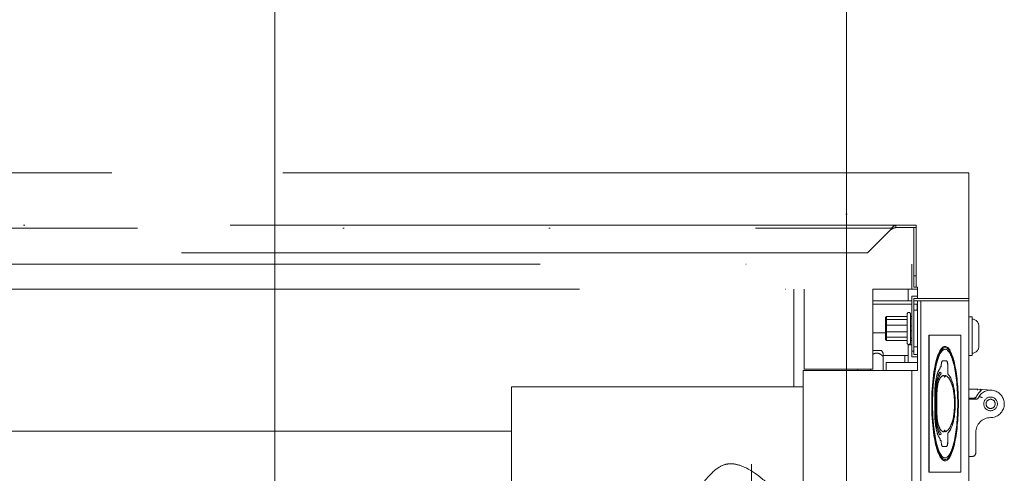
# Model space of a CAD drawing. Header units: millimetres. Extents: x -25606 to 96684, y -22894 to 47132.
# Tile 78 of 89: x 9347 to 9778, y 8132 to 8330. Entities that reach past the tile are written whole.
import ezdxf

# ---------------------------------------------------------------- set-up
doc = ezdxf.new("R2010")
doc.units = ezdxf.units.MM
doc.header["$LTSCALE"] = 50
doc.linetypes.add('A_CARA_15', pattern=[7.6, 5, -1.3, 0, -1.3])
doc.linetypes.add('A_CARA_16', pattern=[11.4, 6, -1.8, 0, -1.8, 0, -1.8])
for name, color, linetype, lineweight in [('CA_OSY', 5, 'A_CARA_15', 18), ('CA_POHHRA18', 8, 'Continuous', 18), ('CA_SRAFY', 9, 'Continuous', 13), ('CA_TG', 9, 'A_CARA_16', 13)]:
    doc.layers.add(name, color=color, linetype=linetype, lineweight=lineweight)

# ---------------------------------------------------------------- blocks, each defined once
blk = doc.blocks.new('tg')
at = {"color": 252}
for p, q in [((5005.19, 7290), (5679.94, 7290)), ((5679.94, 7235), (5679.94, 7290)), ((5656.94, 7267), (5005.19, 7267)), ((5016.43, 7265.76), (5646.19, 7265.76)), ((5645.38, 7264.72), (5635.66, 7255)), ((5648.07, 7267), (5648.07, 7266)), ((5648.07, 7266), (5656.94, 7266)), ((5655.94, 7266), (5655.94, 7239.92)), ((5656.94, 7267), (5656.94, 7239.92)), ((5635.66, 7255), (5026.96, 7255)), ((5192.44, 7250), (5654.94, 7250)), ((5654.94, 7250), (5654.94, 7239)), ((5656.94, 7244.92), (5655.94, 7244.92)), ((4639.44, 7239), (5607.94, 7239)), ((5603.44, 7196.38), (5603.44, 7239)), ((5607.94, 7204), (5607.94, 7239)), ((5637.94, 7239), (5637.94, 7204)), ((5657.47, 7239), (5637.94, 7239)), ((5653.44, 7234), (5653.44, 7239)), ((5657.47, 7239.92), (5655.94, 7239.92)), ((5657.47, 7235), (5657.47, 7239.92)), ((5654.94, 7234), (5637.94, 7234)), ((5657.47, 7236), (5654.94, 7236)), ((5654.94, 7209.5), (5654.94, 7236)), ((5655.94, 7210.5), (5655.94, 7235)), ((5657.47, 7235), (5655.94, 7235)), ((5679.94, 7234), (5655.94, 7234)), ((5657.44, 7234), (5657.44, 7203.5)), ((5657.47, 7235), (5679.94, 7235)), ((5658.94, 7234), (5658.94, 6857)), ((5679.94, 7234), (5679.94, 7019)), ((5637.94, 7232.5), (5654.94, 7232.5)), ((5655.94, 7232.5), (5657.44, 7232.5)), ((5655.94, 7229.88), (5657.44, 7229.88)), ((5657.31, 7229.88), (5657.31, 7232.5)), ((5643.89, 7227.14), (5643.44, 7226.69)), ((5643.44, 7226.69), (5643.44, 7217.06)), ((5643.44, 7225.4), (5643.89, 7225.73)), ((5643.89, 7216.61), (5643.89, 7227.14)), ((5652.94, 7227.14), (5643.89, 7227.14)), ((5652.94, 7225.73), (5643.89, 7225.73)), ((5652.94, 7215.63), (5652.94, 7228.13)), ((5654.44, 7215.63), (5654.44, 7228.13)), ((5654.94, 7227.18), (5654.44, 7227.18)), ((5654.44, 7226.09), (5654.94, 7226.19)), ((5679.94, 7227), (5681.44, 7227)), ((5681.44, 7210), (5681.44, 7227)), ((5643.44, 7220), (5637.94, 7220)), ((5643.44, 7223.16), (5643.89, 7223.29)), ((5643.89, 7220.46), (5643.44, 7220.59)), ((5652.94, 7223.29), (5643.89, 7223.29)), ((5652.94, 7220.46), (5643.89, 7220.46)), ((5654.94, 7222.86), (5654.44, 7222.96)), ((5654.44, 7220.79), (5654.94, 7220.89)), ((5684.34, 7214.2), (5684.34, 7222.8)), ((5643.89, 7218.02), (5643.44, 7218.35)), ((5643.89, 7216.61), (5643.44, 7217.06)), ((5652.94, 7218.02), (5643.89, 7218.02)), ((5652.94, 7216.61), (5643.89, 7216.61)), ((5654.94, 7217.56), (5654.44, 7217.66)), ((5654.44, 7216.58), (5654.94, 7216.58)), ((5662.49, 7159), (5662.49, 7219)), ((5662.54, 7219), (5662.49, 7219)), ((5662.54, 7219), (5662.54, 7159)), ((5676.44, 7219), (5662.54, 7219)), ((5676.44, 7159), (5676.44, 7219)), ((5637.94, 7212.2), (5641.81, 7212.2)), ((5641.81, 7212.2), (5642.44, 7211.1)), ((5653.44, 7214.92), (5653.44, 7207)), ((5653.44, 7214.75), (5654.94, 7214.75)), ((5655.94, 7212), (5654.94, 7212)), ((5655.94, 7213.88), (5657.44, 7213.88)), ((5669.49, 7214), (5669.56, 7214)), ((5669.54, 7212.75), (5669.56, 7212.75)), ((5642.44, 7203.5), (5642.44, 7211.1)), ((5642.44, 7210), (5653.44, 7210)), ((5651.94, 7210), (5651.94, 7207)), ((5654.94, 7209.5), (5657.44, 7209.5)), ((5655.94, 7210.5), (5657.44, 7210.5)), ((5670.17, 7207.71), (5668.43, 7207.71)), ((5679.94, 7210), (5681.44, 7210)), ((5607.44, 7203.5), (5657.44, 7203.5)), ((5607.44, 7132.34), (5607.44, 7203.5)), ((5637.94, 7204), (5607.94, 7204)), ((5631.44, 7203.5), (5631.44, 7204)), ((5636.94, 7203.5), (5636.94, 7204)), ((5643.83, 7203.5), (5643.83, 7207)), ((5643.83, 7207), (5657.44, 7207)), ((5654.94, 7203.5), (5654.94, 6858.5)), ((5667.34, 7205.13), (5667.34, 7204.37)), ((5667.85, 7205.13), (5667.34, 7205.13)), ((5667.85, 7205.21), (5667.85, 7205.13)), ((5670.72, 7205.21), (5670.72, 7201.98)), ((5670.75, 7201.98), (5670.75, 7205.21)), ((5667.27, 7202.71), (5667.25, 7202.71)), ((5667.27, 7202.71), (5667.34, 7202.71)), ((5667.34, 7202.71), (5667.34, 7202.43)), ((5667.34, 7202.43), (5667.85, 7202.43)), ((5667.85, 7202.1), (5667.85, 7202.43)), ((5669.15, 7201.35), (5669.12, 7201.35)), ((5669.15, 7201.35), (5669.15, 7201.33)), ((5669.32, 7200.58), (5669.39, 7200.58)), ((5669.56, 7201.31), (5669.54, 7201.31)), ((5670.75, 7201.98), (5670.72, 7201.98)), ((5479.94, 7196.38), (5479.94, 6896.38)), ((5607.44, 7196.38), (5479.94, 7196.38)), ((5683.5, 7195.38), (5679.94, 7195.38)), ((5683.71, 7195.38), (5683.69, 7194.88)), ((5689.94, 7194.86), (5683.92, 7195.37)), ((5665.04, 7184.98), (5665.04, 7193.02)), ((5665.36, 7184.98), (5665.36, 7193.02)), ((5665.39, 7193.02), (5665.39, 7184.98)), ((5665.67, 7184.98), (5665.67, 7193.02)), ((5665.96, 7184.98), (5665.96, 7193.02)), ((5665.99, 7193.02), (5665.99, 7184.98)), ((5679.94, 7191.38), (5682.57, 7191.38)), ((5682.94, 7190.88), (5679.94, 7190.88)), ((5673.66, 7188.96), (5673.66, 7189.04)), ((5673.97, 7189), (5673.95, 7189)), ((5479.94, 7177), (4707.44, 7177)), ((5669.32, 7177.42), (5669.39, 7177.42)), ((5667.27, 7175.29), (5667.25, 7175.29)), ((5667.27, 7175.29), (5667.34, 7175.29)), ((5667.34, 7175.57), (5667.85, 7175.57)), ((5667.34, 7175.29), (5667.34, 7175.57)), ((5667.34, 7172.87), (5667.34, 7173.63)), ((5667.85, 7172.87), (5667.34, 7172.87)), ((5667.85, 7175.9), (5667.85, 7175.57)), ((5667.85, 7172.79), (5667.85, 7172.87)), ((5669.15, 7176.65), (5669.12, 7176.65)), ((5669.15, 7176.65), (5669.15, 7176.67)), ((5669.56, 7176.69), (5669.54, 7176.69)), ((5670.75, 7176.02), (5670.72, 7176.02)), ((5670.72, 7172.79), (5670.72, 7176.02)), ((5670.75, 7176.02), (5670.75, 7172.79)), ((5682.94, 7167.38), (5682.94, 7176.38)), ((5670.17, 7170.29), (5668.43, 7170.29)), ((5669.54, 7165.25), (5669.56, 7165.25)), ((5681.44, 7165.88), (5679.94, 7165.88)), ((5584.94, 7162.5), (5584.94, 7097.5)), ((5669.49, 7164), (5669.56, 7164)), ((5662.54, 7159), (5662.49, 7159)), ((5662.54, 7159), (5676.44, 7159))]:
    blk.add_line(p, q, dxfattribs=at)
blk.add_lwpolyline([(4329.94, 6040), (5679.94, 6040), (5679.94, 7290), (4329.94, 7290)], close=True)
for radius in [3, 2]:
    blk.add_circle((5689.44, 7188.88), radius, dxfattribs=at)
for centre, radius, start, end in [((5653.69, 7228.13), 0.75, 0, 180), ((5681.14, 7222.8), 3.2, 0, 84.6206), ((5653.69, 7215.63), 0.75, 180, 0), ((5681.14, 7214.2), 3.2, 275.3794, 0), ((5689.44, 7188.88), 7, 128.0534, 156.4218), ((5689.44, 7188.88), 6, 270, 146.6857), ((5684.82, 7194.79), 0.5, 15.7369, 85.22), ((5681.46, 7189.39), 2, 48.1591, 84.268), ((5682.94, 7192.38), 1.5, 270, 352.16), ((5689.44, 7176.38), 6.5, 90, 180), ((5681.44, 7167.38), 1.5, 270, 0)]:
    blk.add_arc(centre, radius, start, end, dxfattribs=at)
for centre, major_axis, ratio, start_param, end_param in [((5669.49, 7189), (0, 25), 0.231579, 0, 3.141593), ((5669.54, 7189), (0, 23.75), 0.231579, 0, 3.141593), ((5669.54, 7189), (0, -24.5), 0.231579, 0.002143, 3.139449), ((5668.43, 7205.21), (0, 2.5), 0.231579, 0, 1.570796), ((5670.14, 7205.21), (0, 2.5), 0.231579, 4.712389, 6.283185), ((5670.17, 7205.21), (0, 2.5), 0.231579, 4.712389, 6.283185), ((5669.32, 7201.33), (0, -0.75), 0.231579, 4.712389, 6.283185), ((5669.36, 7201.33), (0, -0.75), 0.231579, 0, 1.549365), ((5669.39, 7201.33), (0, -0.75), 0.231579, 0, 1.549365), ((5683.57, 7189.9), (-0.77, 5.44), 0.952519, 6.110081, 6.149913), ((5683.39, 7189.9), (1.22, 5.36), 0.95252, 0.133186, 0.173013), ((5682.57, 7191.88), (-0.473, -0.155), 0.994951, 1.251626, 1.843545), ((5669.32, 7176.67), (0, 0.75), 0.231579, 0, 1.570796), ((5669.36, 7176.67), (0, 0.75), 0.231579, 4.733821, 6.283185), ((5669.39, 7176.67), (0, 0.75), 0.231579, 4.733821, 6.283185), ((5668.43, 7172.79), (0, -2.5), 0.231579, 4.712389, 6.283185), ((5670.14, 7172.79), (0, -2.5), 0.231579, 0, 1.570796), ((5670.17, 7172.79), (0, -2.5), 0.231579, 0, 1.570796)]:
    blk.add_ellipse(centre, major_axis=major_axis, ratio=ratio, start_param=start_param, end_param=end_param, dxfattribs=at)
for major_axis in [(0, 25), (0, 24.5), (0, 23.75)]:
    blk.add_ellipse((5669.56, 7189), major_axis=major_axis, ratio=0.231579, dxfattribs=at)
for points, knots in [([(5648.07, 7266), (5647.34, 7266), (5646.62, 7265.62), (5645.89, 7265.1), (5645.72, 7264.98), (5645.55, 7264.85), (5645.38, 7264.72)], [0, 0, 0, 0, 2.715015, 2.715015, 2.715015, 3.358386, 3.358386, 3.358386, 3.358386]), ([(5646.19, 7265.76), (5646.09, 7265.62), (5646, 7265.48), (5645.8, 7265.22), (5645.7, 7265.11), (5645.53, 7264.9), (5645.45, 7264.81), (5645.38, 7264.72)], [-0.132389, -0.132389, -0.132389, -0.132389, -0.0811349, -0.0811349, -0.0348354, -0.0348354, 0, 0, 0, 0]), ([(5665.04, 7193.02), (5665.04, 7194.17), (5665.08, 7195.27), (5665.23, 7197.34), (5665.34, 7198.29), (5665.77, 7200.85), (5666.15, 7202.14), (5666.82, 7203.61), (5667.08, 7204.03), (5667.34, 7204.37)], [7.28486, 7.28486, 7.28486, 7.28486, 12.516706, 12.516706, 17.748552, 17.748552, 28.212244, 28.212244, 33.946606, 33.946606, 33.946606, 33.946606]), ([(5665.36, 7193.02), (5665.36, 7194.07), (5665.4, 7195.06), (5665.54, 7196.9), (5665.65, 7197.74), (5666.05, 7200), (5666.41, 7201.15), (5666.97, 7202.27), (5667.11, 7202.5), (5667.25, 7202.71)], [7.28486, 7.28486, 7.28486, 7.28486, 12.778351, 12.778351, 18.271841, 18.271841, 29.258823, 29.258823, 32.633181, 32.633181, 32.633181, 32.633181]), ([(5665.39, 7193.02), (5665.39, 7194.07), (5665.42, 7195.06), (5665.57, 7196.9), (5665.67, 7197.74), (5666.07, 7200), (5666.44, 7201.15), (5666.99, 7202.27), (5667.13, 7202.5), (5667.27, 7202.71)], [7.28486, 7.28486, 7.28486, 7.28486, 12.778351, 12.778351, 18.271841, 18.271841, 29.258823, 29.258823, 32.633181, 32.633181, 32.633181, 32.633181]), ([(5665.96, 7193.02), (5665.96, 7193.8), (5665.99, 7194.5), (5666.09, 7195.79), (5666.16, 7196.38), (5666.45, 7198.01), (5666.73, 7198.93), (5667.45, 7200.36), (5667.88, 7200.86), (5668.59, 7201.27), (5668.86, 7201.35), (5669.12, 7201.35)], [7.28486, 7.28486, 7.28486, 7.28486, 12.778351, 12.778351, 18.271841, 18.271841, 29.258823, 29.258823, 40.245805, 40.245805, 46.180495, 46.180495, 46.180495, 46.180495]), ([(5665.99, 7193.02), (5665.99, 7193.8), (5666.01, 7194.5), (5666.12, 7195.79), (5666.19, 7196.38), (5666.48, 7198.01), (5666.76, 7198.93), (5667.47, 7200.36), (5667.9, 7200.86), (5668.62, 7201.27), (5668.88, 7201.35), (5669.15, 7201.35)], [7.28486, 7.28486, 7.28486, 7.28486, 12.778351, 12.778351, 18.271841, 18.271841, 29.258823, 29.258823, 40.245805, 40.245805, 46.180495, 46.180495, 46.180495, 46.180495]), ([(5669.56, 7201.31), (5669.65, 7201.29), (5669.74, 7201.26), (5670.33, 7201.03), (5670.83, 7200.6), (5671.76, 7199.3), (5672.18, 7198.43), (5672.9, 7196.32), (5673.18, 7195.09), (5673.47, 7193.01), (5673.54, 7192.28), (5673.64, 7190.74), (5673.66, 7189.92), (5673.66, 7189.04)], [49.258061, 49.258061, 49.258061, 49.258061, 51.232787, 51.232787, 62.219769, 62.219769, 73.20675, 73.20675, 84.193732, 84.193732, 89.687223, 89.687223, 95.180714, 95.180714, 95.180714, 95.180714]), ([(5685.13, 7194.4), (5685.13, 7194.4), (5685.13, 7194.4), (5685.2, 7194.45), (5685.25, 7194.53), (5685.31, 7194.67), (5685.32, 7194.74), (5685.32, 7194.85), (5685.31, 7194.89), (5685.3, 7194.93)], [-0.00043865, -0.00043865, -0.00043865, -0.00043865, 0, 0, 0.0384871, 0.0384871, 0.0675689, 0.0675689, 0.08351212, 0.08351212, 0.08351212, 0.08351212]), ([(5682.84, 7191.47), (5682.82, 7191.5), (5682.8, 7191.54), (5682.74, 7191.63), (5682.71, 7191.67), (5682.64, 7191.77), (5682.6, 7191.83), (5682.57, 7191.88), (5682.57, 7191.88), (5682.57, 7191.88)], [-0.05624342, -0.05624342, -0.05624342, -0.05624342, -0.03749303, -0.03749303, -0.01897717, -0.01897717, 0, 0, 0.00037778, 0.00037778, 0.00037778, 0.00037778]), ([(5683.03, 7191.68), (5683.02, 7191.68), (5683.02, 7191.68), (5682.99, 7191.6), (5682.93, 7191.53), (5682.85, 7191.47), (5682.85, 7191.47), (5682.84, 7191.47)], [-0.18396251, -0.18396251, -0.18396251, -0.18396251, -0.18360364, -0.18360364, -0.15211669, -0.15211669, -0.15035075, -0.15035075, -0.15035075, -0.15035075]), ([(5685.83, 7191.57), (5685.82, 7191.57), (5685.82, 7191.57), (5685.64, 7191.66), (5685.46, 7191.74), (5685.12, 7191.9), (5684.97, 7191.96), (5684.71, 7192.07), (5684.6, 7192.11), (5684.46, 7192.17), (5684.43, 7192.18), (5684.43, 7192.18), (5684.43, 7192.18), (5684.43, 7192.18)], [-0.0007513, -0.0007513, -0.0007513, -0.0007513, 0, 0, 0.0603038, 0.0603038, 0.1203687, 0.1203687, 0.1796117, 0.1796117, 0.2375968, 0.2375968, 0.2379628, 0.2379628, 0.2379628, 0.2379628]), ([(5669.56, 7176.69), (5669.65, 7176.71), (5669.74, 7176.74), (5670.33, 7176.97), (5670.83, 7177.4), (5671.76, 7178.7), (5672.18, 7179.57), (5672.9, 7181.68), (5673.18, 7182.91), (5673.47, 7184.99), (5673.54, 7185.72), (5673.64, 7187.26), (5673.66, 7188.08), (5673.66, 7188.96)], [49.258061, 49.258061, 49.258061, 49.258061, 51.232787, 51.232787, 62.219769, 62.219769, 73.20675, 73.20675, 84.193732, 84.193732, 89.687223, 89.687223, 95.180714, 95.180714, 95.180714, 95.180714]), ([(5665.04, 7184.98), (5665.04, 7183.83), (5665.08, 7182.73), (5665.23, 7180.66), (5665.34, 7179.71), (5665.77, 7177.15), (5666.15, 7175.86), (5666.82, 7174.39), (5667.08, 7173.97), (5667.34, 7173.63)], [7.28486, 7.28486, 7.28486, 7.28486, 12.516706, 12.516706, 17.748552, 17.748552, 28.212244, 28.212244, 33.946606, 33.946606, 33.946606, 33.946606]), ([(5665.36, 7184.98), (5665.36, 7183.93), (5665.4, 7182.94), (5665.54, 7181.1), (5665.65, 7180.26), (5666.05, 7178), (5666.41, 7176.85), (5666.97, 7175.73), (5667.11, 7175.5), (5667.25, 7175.29)], [7.28486, 7.28486, 7.28486, 7.28486, 12.778351, 12.778351, 18.271841, 18.271841, 29.258823, 29.258823, 32.633181, 32.633181, 32.633181, 32.633181]), ([(5665.39, 7184.98), (5665.39, 7183.93), (5665.42, 7182.94), (5665.57, 7181.1), (5665.67, 7180.26), (5666.07, 7178), (5666.44, 7176.85), (5666.99, 7175.73), (5667.13, 7175.5), (5667.27, 7175.29)], [7.28486, 7.28486, 7.28486, 7.28486, 12.778351, 12.778351, 18.271841, 18.271841, 29.258823, 29.258823, 32.633181, 32.633181, 32.633181, 32.633181]), ([(5665.96, 7184.98), (5665.96, 7184.2), (5665.99, 7183.5), (5666.09, 7182.21), (5666.16, 7181.62), (5666.45, 7179.99), (5666.73, 7179.07), (5667.45, 7177.64), (5667.88, 7177.14), (5668.59, 7176.73), (5668.86, 7176.65), (5669.12, 7176.65)], [7.28486, 7.28486, 7.28486, 7.28486, 12.778351, 12.778351, 18.271841, 18.271841, 29.258823, 29.258823, 40.245805, 40.245805, 46.180495, 46.180495, 46.180495, 46.180495]), ([(5665.99, 7184.98), (5665.99, 7184.2), (5666.01, 7183.5), (5666.12, 7182.21), (5666.19, 7181.62), (5666.48, 7179.99), (5666.76, 7179.07), (5667.47, 7177.64), (5667.9, 7177.14), (5668.62, 7176.73), (5668.88, 7176.65), (5669.15, 7176.65)], [7.28486, 7.28486, 7.28486, 7.28486, 12.778351, 12.778351, 18.271841, 18.271841, 29.258823, 29.258823, 40.245805, 40.245805, 46.180495, 46.180495, 46.180495, 46.180495]), ([(5556.42, 7145.56), (5558.86, 7148.36), (5560.62, 7150.57), (5565.04, 7156.01), (5567.2, 7158.59), (5570.65, 7161.24), (5571.89, 7161.93), (5574.46, 7162.67), (5575.71, 7162.76), (5578.29, 7162.49), (5579.83, 7162.09), (5584.75, 7159.86), (5587.81, 7157.64), (5595.83, 7150.83), (5601.64, 7144.21), (5606.05, 7135.9), (5606.84, 7134.14), (5607.44, 7132.34)], [1.560729, 1.560729, 1.560729, 1.560729, 2.414283, 2.414283, 3.576644, 3.576644, 4.189518, 4.189518, 4.74336, 4.74336, 5.31528, 5.31528, 6.252234, 6.252234, 8.231312, 8.231312, 8.716835, 8.716835, 8.716835, 8.716835])]:
    blk.add_open_spline(points, degree=3, knots=knots, dxfattribs=at)
for points in [[(5648.07, 7267), (5647.44, 7267), (5646.82, 7266.5), (5646.19, 7265.76)], [(5665.67, 7193.02), (5665.67, 7197.93), (5666.61, 7200.91), (5667.85, 7202.1)], [(5670.72, 7201.98), (5672.47, 7200.33), (5673.99, 7195.9), (5673.95, 7189)], [(5670.75, 7201.98), (5672.49, 7200.33), (5674.01, 7195.9), (5673.97, 7189)], [(5685.3, 7194.93), (5685.24, 7194.91), (5685.13, 7194.88), (5684.97, 7194.84), (5684.87, 7194.8), (5684.82, 7194.79)], [(5670.72, 7176.02), (5672.47, 7177.67), (5673.99, 7182.1), (5673.95, 7189)], [(5670.75, 7176.02), (5672.49, 7177.67), (5674.01, 7182.1), (5673.97, 7189)], [(5665.67, 7184.98), (5665.67, 7180.07), (5666.61, 7177.09), (5667.85, 7175.9)]]:
    blk.add_open_spline(points, degree=3, dxfattribs=at)
blk.add_rational_spline([(5637.94, 7210.48), (5640.1, 7211.97), (5642.44, 7209.63)], [1.59859137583, 1.72951852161, 1.53230686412], degree=2, dxfattribs=at)

msp = doc.modelspace()

# ---------------------------------------------------------------- linework, layer by layer
at = {"layer": 'CA_OSY'}
msp.add_line((9708.76, 708.28), (9708.76, 9208.28), dxfattribs=at)
at = {"layer": 'CA_POHHRA18'}
msp.add_line((9708.76, 9063.28), (9708.76, 853.28), dxfattribs=at)
at = {"layer": 'CA_SRAFY'}
msp.add_lwpolyline([(9458.76, 8958.28), (4208.76, 8958.28), (4208.76, 958.28), (9458.76, 958.28), (9458.76, 8958.28)], dxfattribs=at)

# ---------------------------------------------------------------- block references
at = {"layer": 'CA_TG'}
msp.add_blockref('tg', (4082.27, 973.28), dxfattribs=at)

doc.saveas('drawing.dxf')
